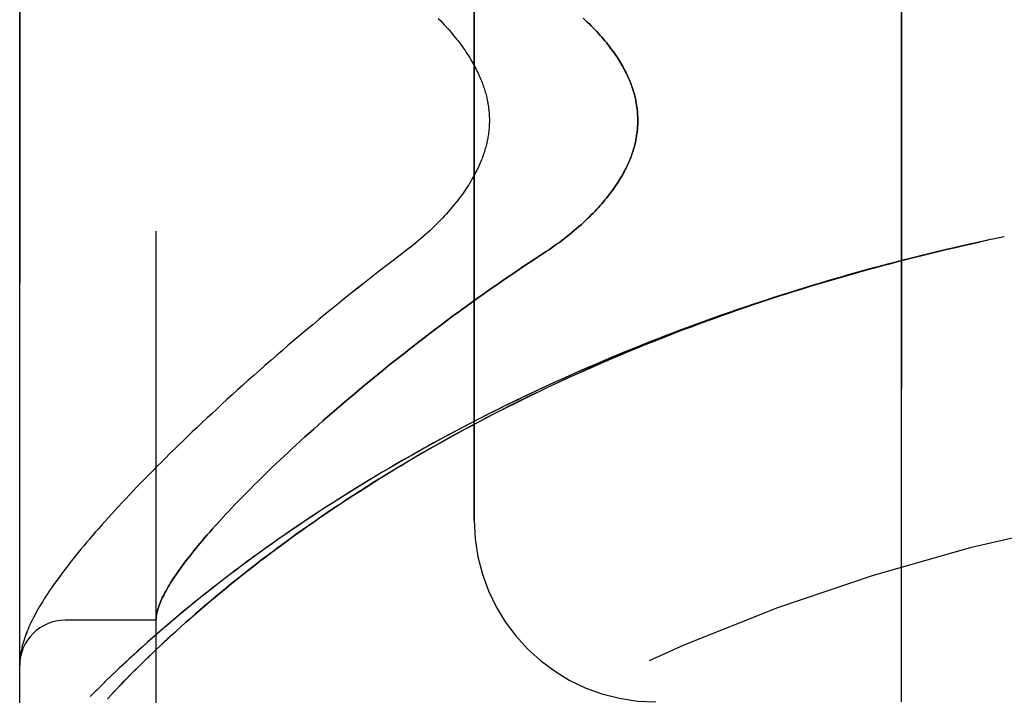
# Model space of a CAD drawing. Header units: inches. Extents: x 0 to 212, y 0 to 138.
# Tile 109 of 256: x 16.562 to 17.916, y 75.905 to 76.834. Entities that reach past the tile are written whole.
import ezdxf

# ---------------------------------------------------------------- set-up
doc = ezdxf.new("R2010")
doc.units = ezdxf.units.IN
doc.header["$LTSCALE"] = 11.6875
doc.header["$MEASUREMENT"] = 0
doc.linetypes.add('HIDDEN', pattern=[0.2, 0.1, -0.1])
doc.layers.add('LEFTHAND_DOOR_ASSEMBLY', color=7, linetype='CONTINUOUS')
doc.layers.add('RIGHTHAND_DOOR_ASSEMBLY', color=7, linetype='CONTINUOUS')

msp = doc.modelspace()

# ---------------------------------------------------------------- linework, layer by layer
at = {"layer": 'LEFTHAND_DOOR_ASSEMBLY', "color": 8, "linetype": 'HIDDEN'}
for p, q in [((16.749, 75.3746), (16.749, 78.0171)), ((16.5615, 75.7508), (16.5615, 77.6408)), ((17.774, 75.8958), (17.774, 77.4958)), ((17.1865, 76.1458), (17.1865, 77.2458)), ((17.9044, 76.5334), (17.8926, 76.5309)), ((17.9155, 76.5358), (17.9041, 76.5334)), ((16.749, 76.0083), (16.624, 76.0083)), ((16.5618, 75.9527), (16.5617, 75.952)), ((16.5617, 75.952), (16.5617, 75.9513)), ((16.5619, 75.954), (16.5618, 75.9533)), ((16.5618, 75.9533), (16.5618, 75.9527)), ((16.562, 75.9554), (16.5619, 75.9547)), ((16.5619, 75.9547), (16.5619, 75.954)), ((16.5621, 75.956), (16.562, 75.9554)), ((16.5622, 75.9567), (16.5621, 75.956)), ((16.5623, 75.9581), (16.5622, 75.9574)), ((16.5622, 75.9574), (16.5622, 75.9567)), ((16.5625, 75.9592), (16.5623, 75.9581)), ((16.6964, 75.9154), (16.704, 75.9233)), ((16.6822, 75.9003), (16.6891, 75.9077)), ((16.6891, 75.9077), (16.6964, 75.9154))]:
    msp.add_line(p, q, dxfattribs=at)
for points in [[(17.1372, 76.836), (17.14, 76.8331), (17.1428, 76.8303), (17.1454, 76.8274), (17.148, 76.8246), (17.1506, 76.8217), (17.153, 76.8189), (17.1554, 76.8161), (17.1578, 76.8133), (17.16, 76.8105), (17.1622, 76.8078), (17.1644, 76.8051), (17.1664, 76.8024), (17.1684, 76.7997), (17.1703, 76.797), (17.1722, 76.7944), (17.174, 76.7918), (17.1757, 76.7892), (17.1774, 76.7867), (17.179, 76.7842), (17.1805, 76.7817), (17.182, 76.7793), (17.1834, 76.7768), (17.1848, 76.7745), (17.1861, 76.7721), (17.1873, 76.7698), (17.1885, 76.7675), (17.1897, 76.7652), (17.1908, 76.763), (17.1918, 76.7608), (17.1929, 76.7586), (17.1938, 76.7564), (17.1947, 76.7543), (17.1956, 76.7522), (17.1965, 76.7501), (17.1973, 76.7481), (17.198, 76.7461), (17.1987, 76.7441), (17.1994, 76.7421), (17.2001, 76.7402), (17.2007, 76.7383), (17.2013, 76.7364), (17.2018, 76.7345), (17.2023, 76.7327), (17.2028, 76.7309), (17.2033, 76.7291), (17.2037, 76.7273), (17.2041, 76.7255), (17.2045, 76.7238), (17.2048, 76.722), (17.2052, 76.7203), (17.2055, 76.7186), (17.2057, 76.7169), (17.206, 76.7152), (17.2062, 76.7136), (17.2064, 76.7119), (17.2066, 76.7103), (17.2068, 76.7087), (17.2069, 76.707), (17.2071, 76.7054), (17.2072, 76.7038), (17.2073, 76.7022), (17.2073, 76.7006), (17.2074, 76.699), (17.2074, 76.6974), (17.2074, 76.6958), (17.2074, 76.6942), (17.2074, 76.6926), (17.2073, 76.691), (17.2073, 76.6894), (17.2072, 76.6878), (17.2071, 76.6862), (17.2069, 76.6846), (17.2068, 76.6829), (17.2066, 76.6813), (17.2064, 76.6797), (17.2062, 76.678), (17.206, 76.6763), (17.2057, 76.6747), (17.2055, 76.673), (17.2051, 76.6713), (17.2048, 76.6696), (17.2045, 76.6678), (17.2041, 76.6661), (17.2037, 76.6643), (17.2033, 76.6625), (17.2028, 76.6607), (17.2023, 76.6589), (17.2018, 76.6571), (17.2013, 76.6552), (17.2007, 76.6533), (17.2001, 76.6514), (17.1994, 76.6495), (17.1987, 76.6475), (17.198, 76.6455), (17.1973, 76.6435), (17.1965, 76.6415), (17.1956, 76.6394), (17.1947, 76.6373), (17.1938, 76.6352), (17.1929, 76.633), (17.1918, 76.6308), (17.1908, 76.6286), (17.1897, 76.6264), (17.1885, 76.6241), (17.1873, 76.6218), (17.1861, 76.6195), (17.1848, 76.6171), (17.1834, 76.6148), (17.182, 76.6123), (17.1805, 76.6099), (17.179, 76.6074), (17.1774, 76.6049), (17.1757, 76.6024), (17.174, 76.5998), (17.1722, 76.5972), (17.1703, 76.5946), (17.1684, 76.5919), (17.1664, 76.5892), (17.1644, 76.5865), (17.1622, 76.5838), (17.16, 76.5811), (17.1578, 76.5783), (17.1554, 76.5755), (17.153, 76.5727), (17.1506, 76.5699), (17.148, 76.567), (17.1454, 76.5642), (17.1428, 76.5613), (17.14, 76.5585), (17.1372, 76.5556), (17.1344, 76.5527), (17.1314, 76.5499), (17.1285, 76.547), (17.1254, 76.5441), (17.1223, 76.5413), (17.1191, 76.5384), (17.1159, 76.5356), (17.1127, 76.5328), (17.1093, 76.53), (17.106, 76.5272), (17.1026, 76.5244), (17.0991, 76.5217), (17.0957, 76.519)], [(17.3364, 76.8365), (17.3393, 76.8338), (17.3421, 76.8311), (17.3449, 76.8285), (17.3476, 76.8258), (17.3501, 76.8232), (17.3527, 76.8206), (17.3551, 76.818), (17.3575, 76.8154), (17.3598, 76.8128), (17.362, 76.8103), (17.3642, 76.8078), (17.3663, 76.8052), (17.3684, 76.8028), (17.3704, 76.8003), (17.3723, 76.7978), (17.3741, 76.7954), (17.3759, 76.793), (17.3776, 76.7906), (17.3793, 76.7882), (17.3809, 76.7859), (17.3825, 76.7836), (17.384, 76.7813), (17.3854, 76.779), (17.3868, 76.7767), (17.3882, 76.7745), (17.3895, 76.7723), (17.3908, 76.7701), (17.392, 76.7679), (17.3931, 76.7657), (17.3942, 76.7636), (17.3953, 76.7614), (17.3963, 76.7593), (17.3973, 76.7572), (17.3983, 76.7551), (17.3992, 76.753), (17.4, 76.751), (17.4009, 76.749), (17.4017, 76.7469), (17.4024, 76.7449), (17.4031, 76.7429), (17.4038, 76.7409), (17.4045, 76.739), (17.4051, 76.737), (17.4057, 76.7351), (17.4063, 76.7331), (17.4068, 76.7312), (17.4073, 76.7293), (17.4077, 76.7274), (17.4082, 76.7255), (17.4086, 76.7236), (17.409, 76.7217), (17.4093, 76.7198), (17.4096, 76.7179), (17.4099, 76.716), (17.4102, 76.7142), (17.4105, 76.7123), (17.4107, 76.7105), (17.4109, 76.7086), (17.411, 76.7068), (17.4112, 76.705), (17.4113, 76.7031), (17.4114, 76.7013), (17.4114, 76.6995), (17.4115, 76.6976), (17.4115, 76.6958), (17.4115, 76.694), (17.4114, 76.6921), (17.4114, 76.6903), (17.4113, 76.6885), (17.4112, 76.6866), (17.411, 76.6848), (17.4109, 76.683), (17.4107, 76.6811), (17.4105, 76.6793), (17.4102, 76.6774), (17.4099, 76.6756), (17.4096, 76.6737), (17.4093, 76.6718), (17.409, 76.6699), (17.4086, 76.668), (17.4082, 76.6661), (17.4077, 76.6642), (17.4073, 76.6623), (17.4068, 76.6604), (17.4063, 76.6585), (17.4057, 76.6565), (17.4051, 76.6546), (17.4045, 76.6526), (17.4038, 76.6507), (17.4031, 76.6487), (17.4024, 76.6467), (17.4017, 76.6447), (17.4009, 76.6426), (17.4, 76.6406), (17.3992, 76.6386), (17.3983, 76.6365), (17.3973, 76.6344), (17.3963, 76.6323), (17.3953, 76.6302), (17.3942, 76.6281), (17.3931, 76.6259), (17.392, 76.6237), (17.3908, 76.6215), (17.3895, 76.6193), (17.3882, 76.6171), (17.3868, 76.6149), (17.3854, 76.6126), (17.384, 76.6103), (17.3825, 76.608), (17.3809, 76.6057), (17.3793, 76.6034), (17.3776, 76.601), (17.3759, 76.5986), (17.3741, 76.5962), (17.3723, 76.5938), (17.3704, 76.5913), (17.3684, 76.5888), (17.3663, 76.5864), (17.3642, 76.5838), (17.362, 76.5813), (17.3598, 76.5788), (17.3575, 76.5762), (17.3551, 76.5736), (17.3527, 76.571), (17.3501, 76.5684), (17.3476, 76.5658), (17.3449, 76.5631), (17.3421, 76.5605), (17.3393, 76.5578), (17.3364, 76.5551), (17.3334, 76.5524), (17.3304, 76.5497), (17.3273, 76.547), (17.3241, 76.5443), (17.3209, 76.5416), (17.3175, 76.5389), (17.3141, 76.5362), (17.3107, 76.5335), (17.3071, 76.5308), (17.3036, 76.5281), (17.2999, 76.5254), (17.2962, 76.5228), (17.2924, 76.5201), (17.2886, 76.5175), (17.2847, 76.5149)], [(17.8932, 76.5311), (17.8812, 76.5284), (17.8697, 76.5259), (17.8582, 76.5233), (17.8467, 76.5207), (17.8352, 76.518), (17.8238, 76.5153), (17.8123, 76.5125), (17.8008, 76.5097), (17.7893, 76.5069), (17.7779, 76.5039), (17.7664, 76.501), (17.7549, 76.498), (17.7435, 76.495), (17.732, 76.4919), (17.7206, 76.4887), (17.7091, 76.4855), (17.6977, 76.4823), (17.6863, 76.479), (17.6749, 76.4757), (17.6635, 76.4723), (17.6521, 76.4689), (17.6407, 76.4654), (17.6293, 76.4619), (17.6179, 76.4584), (17.6066, 76.4548), (17.5952, 76.4511), (17.5839, 76.4474), (17.5726, 76.4437), (17.5613, 76.4399), (17.55, 76.436), (17.5387, 76.4321), (17.5274, 76.4282), (17.5162, 76.4242), (17.5049, 76.4202), (17.4937, 76.4161), (17.4825, 76.412), (17.4714, 76.4078), (17.4602, 76.4036), (17.4491, 76.3993), (17.4379, 76.395), (17.4268, 76.3906), (17.4158, 76.3862), (17.4047, 76.3818), (17.3937, 76.3773), (17.3827, 76.3727), (17.3717, 76.3681), (17.3607, 76.3635), (17.3498, 76.3588), (17.3389, 76.3541), (17.328, 76.3493), (17.3171, 76.3445), (17.3063, 76.3396), (17.2955, 76.3347), (17.2848, 76.3298), (17.274, 76.3248), (17.2633, 76.3198), (17.2527, 76.3147), (17.2421, 76.3095), (17.2315, 76.3044), (17.2209, 76.2992), (17.2104, 76.2939), (17.1999, 76.2886), (17.1895, 76.2833), (17.1791, 76.2779), (17.1687, 76.2725), (17.1584, 76.267), (17.1481, 76.2615), (17.1379, 76.256), (17.1277, 76.2504), (17.1176, 76.2448), (17.1075, 76.2392), (17.0975, 76.2335), (17.0875, 76.2278), (17.0775, 76.222), (17.0677, 76.2163), (17.0578, 76.2104), (17.0481, 76.2046), (17.0383, 76.1987), (17.0287, 76.1928), (17.0191, 76.1869), (17.0095, 76.1809), (17.0001, 76.1749), (16.9907, 76.1689), (16.9813, 76.1629), (16.972, 76.1568), (16.9628, 76.1508), (16.9537, 76.1447), (16.9446, 76.1385), (16.9356, 76.1324), (16.9267, 76.1263), (16.9178, 76.1201), (16.909, 76.1139), (16.9003, 76.1077), (16.8917, 76.1015), (16.8832, 76.0953), (16.8747, 76.0891), (16.8663, 76.0829), (16.858, 76.0767), (16.8498, 76.0705), (16.8417, 76.0643), (16.8337, 76.058), (16.8257, 76.0518), (16.8179, 76.0456), (16.8101, 76.0395), (16.8025, 76.0333), (16.7949, 76.0271), (16.7874, 76.021), (16.7801, 76.0148), (16.7728, 76.0087), (16.7656, 76.0026), (16.7585, 75.9966), (16.7516, 75.9905), (16.7447, 75.9845), (16.7379, 75.9785), (16.7313, 75.9726), (16.7247, 75.9667), (16.7183, 75.9608), (16.712, 75.955), (16.7057, 75.9492), (16.6996, 75.9435), (16.6936, 75.9378), (16.6877, 75.9321), (16.6819, 75.9266), (16.6763, 75.921), (16.6707, 75.9155), (16.6653, 75.9101), (16.6599, 75.9048)], [(16.704, 75.9233), (16.712, 75.9314), (16.7162, 75.9357), (16.7205, 75.94), (16.7249, 75.9443), (16.7295, 75.9488), (16.7341, 75.9534), (16.7389, 75.958), (16.7438, 75.9627), (16.7489, 75.9676), (16.7541, 75.9725), (16.7595, 75.9776), (16.765, 75.9827), (16.7708, 75.988), (16.7767, 75.9934), (16.7829, 75.999), (16.7892, 76.0046), (16.7957, 76.0104), (16.8024, 76.0163), (16.8092, 76.0222), (16.8162, 76.0282), (16.8234, 76.0343), (16.8306, 76.0404), (16.838, 76.0465), (16.8454, 76.0526), (16.8529, 76.0587), (16.8605, 76.0649), (16.8682, 76.071), (16.876, 76.0771), (16.8839, 76.0833), (16.8919, 76.0894), (16.8999, 76.0956), (16.9081, 76.1017), (16.9163, 76.1078), (16.9246, 76.1139), (16.9329, 76.1201), (16.9414, 76.1261), (16.9499, 76.1322), (16.9584, 76.1383), (16.9671, 76.1443), (16.9758, 76.1504), (16.9846, 76.1564), (16.9935, 76.1624), (17.0024, 76.1683), (17.0114, 76.1743), (17.0205, 76.1802), (17.0296, 76.186), (17.0388, 76.1919), (17.048, 76.1977), (17.0573, 76.2035), (17.0666, 76.2093), (17.076, 76.215), (17.0855, 76.2207), (17.095, 76.2264), (17.1046, 76.2321), (17.1142, 76.2377), (17.1238, 76.2432), (17.1335, 76.2488), (17.1433, 76.2542), (17.1531, 76.2597), (17.1629, 76.2651), (17.1728, 76.2705), (17.1828, 76.2758), (17.1927, 76.2811), (17.2027, 76.2864), (17.2128, 76.2916), (17.2229, 76.2968), (17.233, 76.3019), (17.2432, 76.307), (17.2534, 76.3121), (17.2636, 76.3171), (17.2739, 76.3221), (17.2842, 76.327), (17.2945, 76.3319), (17.3049, 76.3367), (17.3153, 76.3415), (17.3257, 76.3462), (17.3362, 76.3509), (17.3467, 76.3556), (17.3572, 76.3602), (17.3677, 76.3648), (17.3783, 76.3693), (17.3889, 76.3738), (17.3995, 76.3782), (17.4102, 76.3826), (17.4208, 76.387), (17.4315, 76.3913), (17.4422, 76.3955), (17.453, 76.3997), (17.4637, 76.4039), (17.4745, 76.408), (17.4853, 76.4121), (17.4961, 76.4161), (17.5069, 76.4201), (17.5178, 76.424), (17.5286, 76.4279), (17.5395, 76.4318), (17.5504, 76.4356), (17.5613, 76.4393), (17.5722, 76.443), (17.5832, 76.4467), (17.5941, 76.4503), (17.6051, 76.4539), (17.6161, 76.4574), (17.6271, 76.4609), (17.6381, 76.4643), (17.6491, 76.4677), (17.6601, 76.4711), (17.6712, 76.4744), (17.6822, 76.4776), (17.6933, 76.4808), (17.7043, 76.484), (17.7154, 76.4871), (17.7265, 76.4902), (17.7376, 76.4932), (17.7486, 76.4962), (17.7597, 76.4992), (17.7708, 76.5021), (17.782, 76.5049), (17.7931, 76.5077), (17.8042, 76.5105), (17.8153, 76.5132), (17.8264, 76.5159), (17.8376, 76.5185), (17.8487, 76.5211), (17.8598, 76.5237), (17.871, 76.5262), (17.8821, 76.5286)], [(17.0957, 76.519), (17.0827, 76.5091), (17.0731, 76.5018), (17.0636, 76.4945), (17.0542, 76.4872), (17.0449, 76.4799), (17.0356, 76.4726), (17.0264, 76.4653), (17.0173, 76.4581), (17.0083, 76.4508), (16.9993, 76.4436), (16.9904, 76.4363), (16.9817, 76.4291), (16.973, 76.422), (16.9644, 76.4148), (16.9558, 76.4077), (16.9474, 76.4006), (16.9391, 76.3935), (16.9308, 76.3865), (16.9227, 76.3795), (16.9146, 76.3725), (16.9067, 76.3656), (16.8988, 76.3587), (16.8911, 76.3519), (16.8834, 76.3451), (16.8758, 76.3383), (16.8683, 76.3316), (16.8609, 76.325), (16.8537, 76.3184), (16.8465, 76.3118), (16.8394, 76.3053), (16.8324, 76.2988), (16.8255, 76.2924), (16.8187, 76.2861), (16.812, 76.2798), (16.8054, 76.2735), (16.7989, 76.2673), (16.7924, 76.2612), (16.7861, 76.2551), (16.7799, 76.249), (16.7738, 76.243), (16.7677, 76.2371), (16.7618, 76.2312), (16.7559, 76.2254), (16.7502, 76.2196), (16.7445, 76.2139), (16.7389, 76.2083), (16.7334, 76.2026), (16.7281, 76.1971), (16.7228, 76.1916), (16.7175, 76.1862), (16.7124, 76.1808), (16.7074, 76.1754), (16.7024, 76.1701), (16.6976, 76.1649), (16.6928, 76.1597), (16.6881, 76.1546), (16.6835, 76.1495), (16.679, 76.1445), (16.6745, 76.1395), (16.6702, 76.1346), (16.6659, 76.1297), (16.6617, 76.1248), (16.6576, 76.12), (16.6536, 76.1153), (16.6496, 76.1106), (16.6457, 76.1059), (16.6419, 76.1013), (16.6382, 76.0967), (16.6346, 76.0921), (16.631, 76.0876), (16.6275, 76.0831), (16.624, 76.0786), (16.6207, 76.0742), (16.6174, 76.0698), (16.6142, 76.0654), (16.6111, 76.0612), (16.6082, 76.057), (16.6053, 76.0529), (16.6026, 76.049), (16.6001, 76.0451), (16.5976, 76.0414), (16.5953, 76.0378), (16.5931, 76.0342), (16.5909, 76.0307), (16.5889, 76.0273), (16.587, 76.024), (16.5851, 76.0207), (16.5834, 76.0175), (16.5817, 76.0144), (16.5801, 76.0112), (16.5785, 76.0082), (16.577, 76.0051), (16.5756, 76.0021), (16.5743, 75.9991), (16.573, 75.9961), (16.5718, 75.9932), (16.5706, 75.9902), (16.5696, 75.9873), (16.5685, 75.9844), (16.5676, 75.9815), (16.5667, 75.9786), (16.5659, 75.9757), (16.5651, 75.9729), (16.5645, 75.9701), (16.5638, 75.9673), (16.5633, 75.9645), (16.5629, 75.9618), (16.5625, 75.9592)], [(17.2847, 76.5149), (17.2717, 76.5064), (17.2625, 76.5004), (17.2535, 76.4943), (17.2444, 76.4882), (17.2354, 76.4821), (17.2265, 76.476), (17.2176, 76.4698), (17.2087, 76.4637), (17.2, 76.4575), (17.1912, 76.4513), (17.1825, 76.4451), (17.1739, 76.4388), (17.1654, 76.4326), (17.1569, 76.4264), (17.1485, 76.4201), (17.1402, 76.4139), (17.1319, 76.4077), (17.1238, 76.4015), (17.1157, 76.3953), (17.1077, 76.3891), (17.0997, 76.3829), (17.0919, 76.3768), (17.0841, 76.3706), (17.0764, 76.3645), (17.0688, 76.3585), (17.0613, 76.3524), (17.0539, 76.3464), (17.0466, 76.3404), (17.0393, 76.3344), (17.0322, 76.3285), (17.0251, 76.3226), (17.0181, 76.3167), (17.0113, 76.3109), (17.0045, 76.3051), (16.9978, 76.2993), (16.9912, 76.2936), (16.9847, 76.288), (16.9783, 76.2824), (16.972, 76.2768), (16.9658, 76.2713), (16.9597, 76.2658), (16.9537, 76.2604), (16.9478, 76.255), (16.9419, 76.2496), (16.9362, 76.2444), (16.9306, 76.2391), (16.925, 76.2339), (16.9196, 76.2288), (16.9142, 76.2237), (16.9089, 76.2187), (16.9038, 76.2137), (16.8987, 76.2088), (16.8937, 76.2039), (16.8888, 76.1991), (16.884, 76.1944), (16.8793, 76.1897), (16.8747, 76.185), (16.8702, 76.1804), (16.8657, 76.1759), (16.8614, 76.1714), (16.8571, 76.167), (16.8529, 76.1626), (16.8489, 76.1583), (16.8449, 76.154), (16.841, 76.1498), (16.8372, 76.1456), (16.8334, 76.1415), (16.8298, 76.1375), (16.8262, 76.1335), (16.8228, 76.1296), (16.8194, 76.1257), (16.8161, 76.1219), (16.8129, 76.1181), (16.8097, 76.1144), (16.8067, 76.1107), (16.8037, 76.1071), (16.8009, 76.1036), (16.7981, 76.1001), (16.7953, 76.0966), (16.7927, 76.0932), (16.7901, 76.0899), (16.7877, 76.0866), (16.7853, 76.0834), (16.783, 76.0802), (16.7807, 76.0771), (16.7786, 76.0741), (16.7765, 76.071), (16.7745, 76.0681), (16.7726, 76.0652), (16.7707, 76.0623), (16.769, 76.0595), (16.7673, 76.0568), (16.7657, 76.0541), (16.7641, 76.0514), (16.7627, 76.0488), (16.7613, 76.0463), (16.76, 76.0438), (16.7587, 76.0413), (16.7576, 76.0389), (16.7565, 76.0366), (16.7555, 76.0343), (16.7545, 76.0321), (16.7537, 76.0299), (16.7529, 76.0277), (16.7522, 76.0256), (16.7515, 76.0236), (16.751, 76.0216), (16.7505, 76.0197), (16.75, 76.0178), (16.7497, 76.0159), (16.7494, 76.0141), (16.7492, 76.0124)], [(16.7492, 76.0124), (16.7492, 76.0119), (16.7491, 76.0114), (16.7491, 76.011), (16.7491, 76.0106), (16.749, 76.0102), (16.749, 76.0099), (16.749, 76.0096), (16.749, 76.0093)], [(16.5617, 75.9513), (16.5616, 75.9509), (16.5616, 75.9505), (16.5616, 75.9502), (16.5616, 75.9498), (16.5616, 75.9495), (16.5615, 75.9491), (16.5615, 75.9487), (16.5615, 75.9483), (16.5615, 75.948), (16.5615, 75.9476), (16.5615, 75.9472), (16.5615, 75.9469)]]:
    msp.add_lwpolyline(points, dxfattribs=at)
for centre, radius, start, end in [((18.5615, 73.4207), 2.7751, 90, 136.1116), ((17.4365, 76.1458), 0.25, 180, 270), ((16.624, 75.9458), 0.0625, 90, 180)]:
    msp.add_arc(centre, radius, start, end, dxfattribs=at)
at = {"layer": 'RIGHTHAND_DOOR_ASSEMBLY', "color": 8, "linetype": 'HIDDEN'}
for p, q in [((16.749, 78.0171), (16.749, 75.3746)), ((16.5615, 77.6408), (16.5615, 75.7508)), ((17.774, 77.4958), (17.774, 75.8958)), ((17.1865, 77.2458), (17.1865, 76.1458)), ((17.9155, 76.5358), (17.904, 76.5334)), ((16.749, 76.0083), (16.624, 76.0083)), ((16.5617, 75.9516), (16.5616, 75.9509)), ((16.5618, 75.953), (16.5617, 75.9523)), ((16.5617, 75.9523), (16.5617, 75.9516)), ((16.5619, 75.9544), (16.5618, 75.9537)), ((16.5618, 75.9537), (16.5618, 75.953)), ((16.562, 75.955), (16.5619, 75.9544)), ((16.5621, 75.9564), (16.562, 75.9557)), ((16.562, 75.9557), (16.562, 75.955)), ((16.5622, 75.9571), (16.5621, 75.9564)), ((16.5623, 75.9578), (16.5622, 75.9571)), ((16.5624, 75.9585), (16.5623, 75.9578)), ((16.5625, 75.9592), (16.5624, 75.9585)), ((16.7004, 75.9195), (16.6929, 75.9117)), ((16.6929, 75.9117), (16.6858, 75.9042))]:
    msp.add_line(p, q, dxfattribs=at)
for points in [[(17.1372, 76.836), (17.14, 76.8331), (17.1428, 76.8303), (17.1454, 76.8274), (17.148, 76.8246), (17.1506, 76.8217), (17.153, 76.8189), (17.1554, 76.8161), (17.1578, 76.8133), (17.16, 76.8105), (17.1622, 76.8078), (17.1644, 76.8051), (17.1664, 76.8024), (17.1684, 76.7997), (17.1703, 76.797), (17.1722, 76.7944), (17.174, 76.7918), (17.1757, 76.7892), (17.1774, 76.7867), (17.179, 76.7842), (17.1805, 76.7817), (17.182, 76.7793), (17.1834, 76.7768), (17.1848, 76.7745), (17.1861, 76.7721), (17.1873, 76.7698), (17.1885, 76.7675), (17.1897, 76.7652), (17.1908, 76.763), (17.1918, 76.7608), (17.1929, 76.7586), (17.1938, 76.7564), (17.1947, 76.7543), (17.1956, 76.7522), (17.1965, 76.7501), (17.1973, 76.7481), (17.198, 76.7461), (17.1987, 76.7441), (17.1994, 76.7421), (17.2001, 76.7402), (17.2007, 76.7383), (17.2013, 76.7364), (17.2018, 76.7345), (17.2023, 76.7327), (17.2028, 76.7309), (17.2033, 76.7291), (17.2037, 76.7273), (17.2041, 76.7255), (17.2045, 76.7238), (17.2048, 76.722), (17.2051, 76.7203), (17.2055, 76.7186), (17.2057, 76.7169), (17.206, 76.7153), (17.2062, 76.7136), (17.2064, 76.7119), (17.2066, 76.7103), (17.2068, 76.7087), (17.2069, 76.707), (17.2071, 76.7054), (17.2072, 76.7038), (17.2073, 76.7022), (17.2073, 76.7006), (17.2074, 76.699), (17.2074, 76.6974), (17.2074, 76.6958), (17.2074, 76.6942), (17.2074, 76.6926), (17.2073, 76.691), (17.2073, 76.6894), (17.2072, 76.6878), (17.2071, 76.6862), (17.2069, 76.6846), (17.2068, 76.6829), (17.2066, 76.6813), (17.2064, 76.6797), (17.2062, 76.678), (17.206, 76.6764), (17.2057, 76.6747), (17.2055, 76.673), (17.2052, 76.6713), (17.2048, 76.6696), (17.2045, 76.6678), (17.2041, 76.6661), (17.2037, 76.6643), (17.2033, 76.6625), (17.2028, 76.6607), (17.2023, 76.6589), (17.2018, 76.6571), (17.2013, 76.6552), (17.2007, 76.6533), (17.2001, 76.6514), (17.1994, 76.6495), (17.1987, 76.6475), (17.198, 76.6455), (17.1973, 76.6435), (17.1965, 76.6415), (17.1956, 76.6394), (17.1947, 76.6373), (17.1938, 76.6352), (17.1929, 76.633), (17.1918, 76.6308), (17.1908, 76.6286), (17.1897, 76.6264), (17.1885, 76.6241), (17.1873, 76.6218), (17.1861, 76.6195), (17.1848, 76.6171), (17.1834, 76.6148), (17.182, 76.6123), (17.1805, 76.6099), (17.179, 76.6074), (17.1774, 76.6049), (17.1757, 76.6024), (17.174, 76.5998), (17.1722, 76.5972), (17.1703, 76.5946), (17.1684, 76.5919), (17.1664, 76.5892), (17.1644, 76.5865), (17.1622, 76.5838), (17.16, 76.5811), (17.1578, 76.5783), (17.1554, 76.5755), (17.153, 76.5727), (17.1506, 76.5699), (17.148, 76.567), (17.1454, 76.5642), (17.1428, 76.5613), (17.14, 76.5585), (17.1372, 76.5556), (17.1344, 76.5527), (17.1315, 76.5499), (17.1285, 76.547), (17.1254, 76.5441), (17.1223, 76.5413), (17.1191, 76.5384), (17.1159, 76.5356), (17.1127, 76.5328), (17.1093, 76.53), (17.106, 76.5272), (17.1026, 76.5244), (17.0992, 76.5217), (17.0957, 76.519)], [(17.2847, 76.5149), (17.2886, 76.5175), (17.2924, 76.5201), (17.2962, 76.5228), (17.2999, 76.5254), (17.3036, 76.5281), (17.3071, 76.5308), (17.3107, 76.5335), (17.3141, 76.5362), (17.3175, 76.5389), (17.3209, 76.5416), (17.3241, 76.5443), (17.3273, 76.547), (17.3304, 76.5497), (17.3334, 76.5524), (17.3364, 76.5551), (17.3393, 76.5578), (17.3421, 76.5605), (17.3449, 76.5631), (17.3476, 76.5658), (17.3501, 76.5684), (17.3527, 76.571), (17.3551, 76.5736), (17.3575, 76.5762), (17.3598, 76.5788), (17.362, 76.5813), (17.3642, 76.5838), (17.3663, 76.5864), (17.3684, 76.5888), (17.3704, 76.5913), (17.3723, 76.5938), (17.3741, 76.5962), (17.3759, 76.5986), (17.3776, 76.601), (17.3793, 76.6034), (17.3809, 76.6057), (17.3825, 76.608), (17.384, 76.6103), (17.3854, 76.6126), (17.3868, 76.6149), (17.3882, 76.6171), (17.3895, 76.6193), (17.3908, 76.6215), (17.392, 76.6237), (17.3931, 76.6259), (17.3942, 76.6281), (17.3953, 76.6302), (17.3963, 76.6323), (17.3973, 76.6344), (17.3983, 76.6365), (17.3992, 76.6386), (17.4, 76.6406), (17.4009, 76.6426), (17.4017, 76.6447), (17.4024, 76.6467), (17.4031, 76.6487), (17.4038, 76.6507), (17.4045, 76.6526), (17.4051, 76.6546), (17.4057, 76.6565), (17.4063, 76.6585), (17.4068, 76.6604), (17.4073, 76.6623), (17.4077, 76.6642), (17.4082, 76.6661), (17.4086, 76.668), (17.409, 76.6699), (17.4093, 76.6718), (17.4096, 76.6737), (17.4099, 76.6756), (17.4102, 76.6774), (17.4105, 76.6793), (17.4107, 76.6811), (17.4109, 76.683), (17.411, 76.6848), (17.4112, 76.6866), (17.4113, 76.6885), (17.4114, 76.6903), (17.4114, 76.6921), (17.4115, 76.694), (17.4115, 76.6958), (17.4115, 76.6976), (17.4114, 76.6995), (17.4114, 76.7013), (17.4113, 76.7031), (17.4112, 76.705), (17.411, 76.7068), (17.4109, 76.7086), (17.4107, 76.7105), (17.4105, 76.7123), (17.4102, 76.7142), (17.4099, 76.716), (17.4096, 76.7179), (17.4093, 76.7198), (17.409, 76.7217), (17.4086, 76.7236), (17.4082, 76.7255), (17.4077, 76.7274), (17.4073, 76.7293), (17.4068, 76.7312), (17.4063, 76.7331), (17.4057, 76.7351), (17.4051, 76.737), (17.4045, 76.739), (17.4038, 76.7409), (17.4031, 76.7429), (17.4024, 76.7449), (17.4017, 76.7469), (17.4009, 76.749), (17.4, 76.751), (17.3992, 76.753), (17.3983, 76.7551), (17.3973, 76.7572), (17.3963, 76.7593), (17.3953, 76.7614), (17.3942, 76.7636), (17.3931, 76.7657), (17.392, 76.7679), (17.3908, 76.7701), (17.3895, 76.7723), (17.3882, 76.7745), (17.3868, 76.7767), (17.3854, 76.779), (17.384, 76.7813), (17.3825, 76.7836), (17.3809, 76.7859), (17.3793, 76.7882), (17.3776, 76.7906), (17.3759, 76.793), (17.3741, 76.7954), (17.3723, 76.7978), (17.3704, 76.8003), (17.3684, 76.8028), (17.3663, 76.8052), (17.3642, 76.8078), (17.362, 76.8103), (17.3598, 76.8128), (17.3575, 76.8154), (17.3551, 76.818), (17.3527, 76.8206), (17.3501, 76.8232), (17.3476, 76.8258), (17.3449, 76.8285), (17.3421, 76.8311), (17.3393, 76.8338), (17.3364, 76.8365)], [(17.8933, 76.5311), (17.8821, 76.5286), (17.871, 76.5262), (17.8576, 76.5232)], [(17.9044, 76.5334), (17.8924, 76.5309), (17.8808, 76.5284), (17.8692, 76.5258)], [(17.0957, 76.519), (17.0827, 76.5091), (17.0731, 76.5018), (17.0637, 76.4945), (17.0542, 76.4872), (17.0449, 76.4799), (17.0356, 76.4726), (17.0264, 76.4654), (17.0173, 76.4581), (17.0083, 76.4508), (16.9993, 76.4436), (16.9905, 76.4363), (16.9817, 76.4291), (16.973, 76.422), (16.9644, 76.4148), (16.9558, 76.4077), (16.9474, 76.4006), (16.9391, 76.3935), (16.9309, 76.3865), (16.9227, 76.3795), (16.9147, 76.3725), (16.9067, 76.3656), (16.8988, 76.3587), (16.8911, 76.3519), (16.8834, 76.3451), (16.8758, 76.3384), (16.8683, 76.3316), (16.8609, 76.325), (16.8537, 76.3184), (16.8465, 76.3118), (16.8394, 76.3053), (16.8324, 76.2988), (16.8255, 76.2924), (16.8187, 76.2861), (16.812, 76.2798), (16.8054, 76.2735), (16.7989, 76.2673), (16.7924, 76.2612), (16.7861, 76.2551), (16.7799, 76.249), (16.7738, 76.243), (16.7677, 76.2371), (16.7618, 76.2312), (16.7559, 76.2254), (16.7502, 76.2196), (16.7445, 76.2139), (16.7389, 76.2083), (16.7335, 76.2027), (16.7281, 76.1971), (16.7228, 76.1916), (16.7175, 76.1862), (16.7124, 76.1808), (16.7074, 76.1754), (16.7024, 76.1701), (16.6976, 76.1649), (16.6928, 76.1597), (16.6881, 76.1546), (16.6835, 76.1495), (16.679, 76.1445), (16.6746, 76.1395), (16.6702, 76.1346), (16.6659, 76.1297), (16.6617, 76.1248), (16.6576, 76.12), (16.6536, 76.1153), (16.6496, 76.1106), (16.6457, 76.1059), (16.6419, 76.1013), (16.6382, 76.0967), (16.6346, 76.0922), (16.631, 76.0876), (16.6275, 76.0831), (16.624, 76.0786), (16.6207, 76.0742), (16.6174, 76.0698), (16.6142, 76.0655), (16.6111, 76.0612), (16.6082, 76.057), (16.6053, 76.0529), (16.6026, 76.049), (16.6001, 76.0451), (16.5976, 76.0414), (16.5953, 76.0378), (16.5931, 76.0342), (16.591, 76.0307), (16.5889, 76.0273), (16.587, 76.024), (16.5851, 76.0208), (16.5834, 76.0175), (16.5817, 76.0144), (16.5801, 76.0112), (16.5785, 76.0082), (16.577, 76.0051), (16.5756, 76.0021), (16.5743, 75.9991), (16.573, 75.9961), (16.5718, 75.9932), (16.5707, 75.9902), (16.5696, 75.9873), (16.5685, 75.9844), (16.5676, 75.9815), (16.5667, 75.9786), (16.5659, 75.9757), (16.5651, 75.9729), (16.5645, 75.9701), (16.5638, 75.9673), (16.5633, 75.9645), (16.5629, 75.9618), (16.5625, 75.9592)], [(17.8576, 76.5232), (17.846, 76.5205), (17.8344, 76.5178), (17.8228, 76.5151), (17.8112, 76.5123), (17.7996, 76.5094), (17.7881, 76.5065), (17.7765, 76.5036), (17.7649, 76.5006), (17.7533, 76.4976), (17.7417, 76.4945), (17.7302, 76.4914), (17.7186, 76.4882), (17.7071, 76.485), (17.6955, 76.4817), (17.684, 76.4784), (17.6725, 76.475), (17.6609, 76.4716), (17.6494, 76.4681), (17.6379, 76.4646), (17.6264, 76.461), (17.615, 76.4574), (17.6035, 76.4538), (17.592, 76.4501), (17.5806, 76.4463), (17.5692, 76.4425), (17.5577, 76.4387), (17.5463, 76.4348), (17.535, 76.4308), (17.5236, 76.4268), (17.5122, 76.4228), (17.5009, 76.4187), (17.4896, 76.4146), (17.4783, 76.4104), (17.467, 76.4062), (17.4557, 76.4019), (17.4445, 76.3975), (17.4332, 76.3932), (17.422, 76.3887), (17.4109, 76.3843), (17.3997, 76.3798), (17.3886, 76.3752), (17.3775, 76.3706), (17.3664, 76.3659), (17.3553, 76.3612), (17.3443, 76.3565), (17.3333, 76.3517), (17.3223, 76.3468), (17.3114, 76.3419), (17.3005, 76.337), (17.2896, 76.332), (17.2787, 76.327), (17.2679, 76.3219), (17.2571, 76.3168), (17.2464, 76.3116), (17.2357, 76.3064), (17.225, 76.3012), (17.2144, 76.2959), (17.2038, 76.2906), (17.1932, 76.2852), (17.1827, 76.2798), (17.1722, 76.2743), (17.1618, 76.2688), (17.1514, 76.2633), (17.141, 76.2577), (17.1307, 76.2521), (17.1205, 76.2464), (17.1103, 76.2407), (17.1001, 76.235), (17.09, 76.2293), (17.08, 76.2235), (17.07, 76.2176), (17.0601, 76.2118), (17.0502, 76.2059), (17.0404, 76.1999), (17.0306, 76.194), (17.0209, 76.188), (17.0112, 76.182), (17.0017, 76.1759), (16.9921, 76.1699), (16.9827, 76.1638), (16.9733, 76.1577), (16.964, 76.1515), (16.9547, 76.1454), (16.9456, 76.1392), (16.9365, 76.133), (16.9274, 76.1268), (16.9185, 76.1206), (16.9096, 76.1143), (16.9008, 76.1081), (16.8921, 76.1018), (16.8835, 76.0956), (16.8749, 76.0893), (16.8665, 76.083), (16.8581, 76.0767), (16.8498, 76.0705), (16.8416, 76.0642), (16.8335, 76.0579), (16.8255, 76.0516), (16.8176, 76.0454), (16.8097, 76.0391), (16.802, 76.0329), (16.7944, 76.0267), (16.7868, 76.0205), (16.7794, 76.0143), (16.772, 76.0081), (16.7648, 76.0019), (16.7577, 75.9958), (16.7506, 75.9897), (16.7437, 75.9837), (16.7369, 75.9776), (16.7302, 75.9716), (16.7236, 75.9657), (16.7171, 75.9597), (16.7108, 75.9539), (16.7045, 75.948), (16.6983, 75.9423), (16.6923, 75.9365), (16.6864, 75.9308), (16.6806, 75.9252), (16.6749, 75.9196), (16.6693, 75.9141), (16.6638, 75.9087), (16.6584, 75.9033)], [(17.8599, 76.5237), (17.8487, 76.5211), (17.8376, 76.5185), (17.8265, 76.5159), (17.8154, 76.5132), (17.8043, 76.5105), (17.7931, 76.5077), (17.782, 76.5049), (17.7709, 76.5021), (17.7598, 76.4992), (17.7487, 76.4962), (17.7377, 76.4932), (17.7266, 76.4902), (17.7155, 76.4871), (17.7045, 76.484), (17.6934, 76.4809), (17.6824, 76.4777), (17.6713, 76.4744), (17.6603, 76.4711), (17.6493, 76.4678), (17.6383, 76.4644), (17.6273, 76.4609), (17.6163, 76.4575), (17.6053, 76.4539), (17.5943, 76.4504), (17.5834, 76.4467), (17.5725, 76.4431), (17.5615, 76.4394), (17.5506, 76.4356), (17.5398, 76.4318), (17.5289, 76.428), (17.518, 76.4241), (17.5072, 76.4202), (17.4964, 76.4162), (17.4856, 76.4122), (17.4748, 76.4081), (17.464, 76.404), (17.4533, 76.3998), (17.4425, 76.3956), (17.4318, 76.3914), (17.4211, 76.3871), (17.4105, 76.3827), (17.3998, 76.3784), (17.3892, 76.3739), (17.3786, 76.3694), (17.3681, 76.3649), (17.3575, 76.3604), (17.347, 76.3558), (17.3366, 76.3511), (17.3261, 76.3464), (17.3157, 76.3417), (17.3053, 76.3369), (17.2949, 76.332), (17.2846, 76.3272), (17.2743, 76.3222), (17.264, 76.3173), (17.2538, 76.3123), (17.2436, 76.3072), (17.2334, 76.3021), (17.2233, 76.297), (17.2132, 76.2918), (17.2032, 76.2866), (17.1932, 76.2814), (17.1832, 76.2761), (17.1733, 76.2707), (17.1634, 76.2654), (17.1535, 76.26), (17.1437, 76.2545), (17.134, 76.249), (17.1243, 76.2435), (17.1146, 76.2379), (17.105, 76.2323), (17.0955, 76.2267), (17.086, 76.221), (17.0765, 76.2153), (17.0671, 76.2096), (17.0578, 76.2038), (17.0485, 76.198), (17.0392, 76.1922), (17.0301, 76.1864), (17.021, 76.1805), (17.0119, 76.1746), (17.0029, 76.1686), (16.994, 76.1627), (16.9851, 76.1567), (16.9763, 76.1507), (16.9676, 76.1447), (16.959, 76.1386), (16.9504, 76.1326), (16.9419, 76.1265), (16.9334, 76.1204), (16.9251, 76.1143), (16.9168, 76.1082), (16.9086, 76.1021), (16.9004, 76.096), (16.8924, 76.0898), (16.8844, 76.0837), (16.8765, 76.0775), (16.8688, 76.0714), (16.861, 76.0653), (16.8534, 76.0591), (16.8459, 76.053), (16.8385, 76.0469), (16.8311, 76.0408), (16.8239, 76.0347), (16.8167, 76.0286), (16.8097, 76.0226), (16.8029, 76.0167), (16.7962, 76.0108), (16.7896, 76.005), (16.7833, 75.9993), (16.7771, 75.9938), (16.7712, 75.9884), (16.7654, 75.983), (16.7598, 75.9779), (16.7544, 75.9728), (16.7492, 75.9679), (16.7441, 75.963), (16.7392, 75.9583), (16.7344, 75.9536), (16.7297, 75.9491), (16.7252, 75.9446), (16.7207, 75.9402), (16.7164, 75.9359), (16.7122, 75.9317), (16.7082, 75.9275), (16.7004, 75.9195)], [(16.7492, 76.0124), (16.7494, 76.0141), (16.7497, 76.0159), (16.75, 76.0178), (16.7505, 76.0197), (16.751, 76.0216), (16.7515, 76.0236), (16.7522, 76.0256), (16.7529, 76.0277), (16.7537, 76.0299), (16.7545, 76.0321), (16.7555, 76.0343), (16.7565, 76.0366), (16.7576, 76.0389), (16.7587, 76.0413), (16.76, 76.0438), (16.7613, 76.0463), (16.7627, 76.0488), (16.7641, 76.0514), (16.7657, 76.0541), (16.7673, 76.0568), (16.769, 76.0595), (16.7707, 76.0623), (16.7726, 76.0652), (16.7745, 76.0681), (16.7765, 76.071), (16.7786, 76.0741), (16.7807, 76.0771), (16.783, 76.0802), (16.7853, 76.0834), (16.7877, 76.0866), (16.7901, 76.0899), (16.7927, 76.0932), (16.7953, 76.0966), (16.7981, 76.1001), (16.8009, 76.1036), (16.8037, 76.1071), (16.8067, 76.1107), (16.8097, 76.1144), (16.8129, 76.1181), (16.8161, 76.1219), (16.8194, 76.1257), (16.8228, 76.1296), (16.8262, 76.1335), (16.8298, 76.1375), (16.8334, 76.1415), (16.8372, 76.1456), (16.841, 76.1498), (16.8449, 76.154), (16.8489, 76.1583), (16.8529, 76.1626), (16.8571, 76.167), (16.8614, 76.1714), (16.8657, 76.1759), (16.8702, 76.1804), (16.8747, 76.185), (16.8793, 76.1897), (16.884, 76.1944), (16.8888, 76.1991), (16.8937, 76.2039), (16.8987, 76.2088), (16.9038, 76.2137), (16.9089, 76.2187), (16.9142, 76.2237), (16.9196, 76.2288), (16.925, 76.2339), (16.9306, 76.2391), (16.9362, 76.2444), (16.9419, 76.2496), (16.9478, 76.255), (16.9537, 76.2604), (16.9597, 76.2658), (16.9658, 76.2713), (16.972, 76.2768), (16.9783, 76.2824), (16.9847, 76.288), (16.9912, 76.2936), (16.9978, 76.2993), (17.0045, 76.3051), (17.0113, 76.3109), (17.0181, 76.3167), (17.0251, 76.3226), (17.0322, 76.3285), (17.0393, 76.3344), (17.0466, 76.3404), (17.0539, 76.3464), (17.0613, 76.3524), (17.0688, 76.3585), (17.0764, 76.3645), (17.0841, 76.3706), (17.0919, 76.3768), (17.0997, 76.3829), (17.1077, 76.3891), (17.1157, 76.3953), (17.1238, 76.4015), (17.1319, 76.4077), (17.1402, 76.4139), (17.1485, 76.4201), (17.1569, 76.4264), (17.1654, 76.4326), (17.1739, 76.4388), (17.1825, 76.4451), (17.1912, 76.4513), (17.2, 76.4575), (17.2087, 76.4637), (17.2176, 76.4698), (17.2265, 76.476), (17.2354, 76.4821), (17.2444, 76.4882), (17.2535, 76.4943), (17.2625, 76.5004), (17.2717, 76.5064), (17.2847, 76.5149)], [(16.749, 76.0093), (16.749, 76.0096), (16.749, 76.0099), (16.749, 76.0102), (16.7491, 76.0106), (16.7491, 76.011), (16.7491, 76.0114), (16.7492, 76.0119), (16.7492, 76.0124)], [(16.5616, 75.9509), (16.5616, 75.9505), (16.5616, 75.9502), (16.5616, 75.9498), (16.5616, 75.9495), (16.5615, 75.9491), (16.5615, 75.9487), (16.5615, 75.9483), (16.5615, 75.948), (16.5615, 75.9476), (16.5615, 75.9472), (16.5615, 75.9469)]]:
    msp.add_lwpolyline(points, dxfattribs=at)
for centre, radius, start, end in [((18.5615, 73.4207), 2.7751, 90, 136.1116), ((17.4365, 76.1458), 0.25, 180, 270), ((16.624, 75.9458), 0.0625, 90, 180)]:
    msp.add_arc(centre, radius, start, end, dxfattribs=at)

doc.saveas('drawing.dxf')
